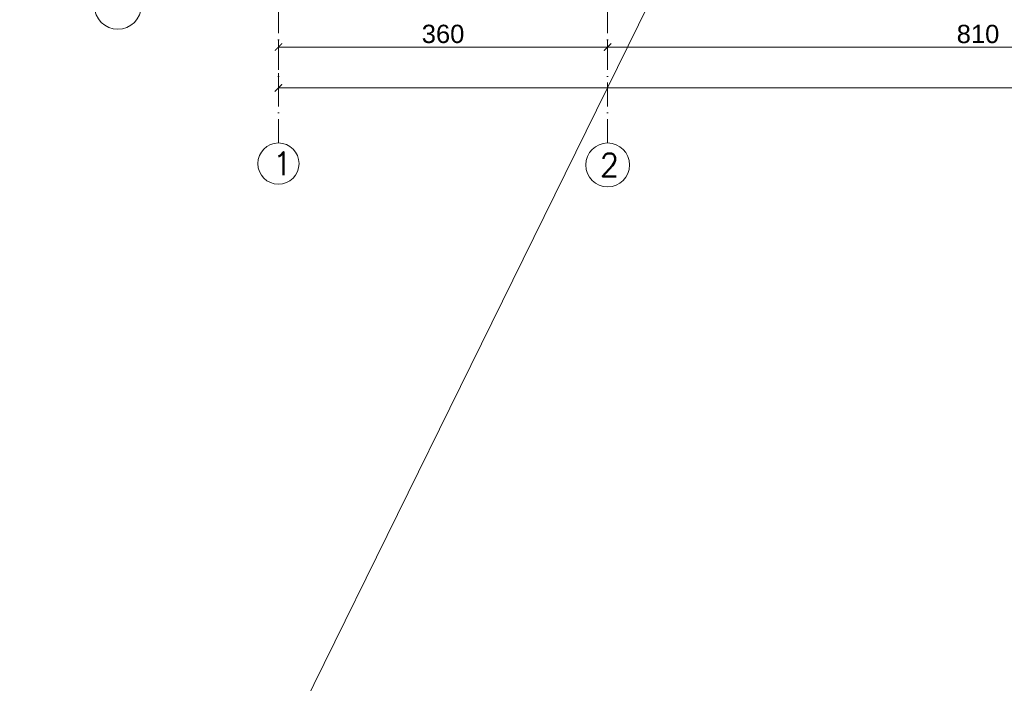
# Model space of a CAD drawing. Extents: x 64716 to 7565828, y -87108 to 5881792.
# Tile 3 of 160: x 89625 to 100393, y -58702 to -51448. Entities that reach past the tile are written whole.
import ezdxf

# ---------------------------------------------------------------- set-up
doc = ezdxf.new("R2010")
doc.units = 0
doc.header["$MEASUREMENT"] = 0
doc.linetypes.add('DASHDOT', pattern=[20, 13, -3.4, 0.2, -3.4])
doc.layers.add('100_rzut_okna', color=1, linetype='Continuous')
doc.layers.add('xxWiata_rysunek_Widok ogólny_Representor_', color=7, linetype='Continuous')
for name, color, linetype, lineweight in [('a___wymiary', 46, 'Continuous', 18), ('BK_Osie', 6, 'DASHDOT', 5), ('linii', 7, 'Continuous', 15)]:
    doc.layers.add(name, color=color, linetype=linetype, lineweight=lineweight)
doc.styles.add('ARIAL', font='arial.ttf')
doc.styles.add('RBCS_opis1', font='simplex.shx', dxfattribs={"oblique": 5, "height": 5})
doc.dimstyles.new('mosstowy 1-100', dxfattribs={"dimscale": 20, "dimtxt": 10, "dimasz": 4, "dimexe": 4, "dimexo": 4, "dimgap": 2, "dimtad": 1, "dimdec": 0, "dimlfac": 0.1, "dimtxsty": 'ARIAL', "dimblk": 'ARCHTICK', "dimcen": 4, "dimclrd": 4, "dimclre": 4, "dimclrt": 256, "dimadec": 0, "dimazin": 0, "dimtfac": 1, "dimtdec": 0, "dimtmove": 1, "dimatfit": 3, "dimfxl": 8, "dimfxlon": 1, "dimlwd": 9, "dimlwe": 9, "dimarcsym": 0})

# ---------------------------------------------------------------- blocks, each defined once
blk = doc.blocks.new('_ArchTick')
at = {"layer": '100_rzut_okna', "color": 0, "linetype": 'Continuous', "const_width": 0.15}
blk.add_lwpolyline([(-0.5, -0.5), (0.5, 0.5)], dxfattribs=at)
blk = doc.blocks.new('*D546')
at = {"layer": 'a___wymiary', "color": 4, "lineweight": 9}
for p, q in [((92455, -51907), (92455, -51667)), ((96055, -51907), (96055, -51667)), ((92455, -51747), (96055, -51747))]:
    blk.add_line(p, q, dxfattribs=at)
at = {"layer": 'Defpoints', "color": 0}
for p in [(96055, -51747), (92455, -52795), (96055, -52795)]:
    blk.add_point(p, dxfattribs=at)
at = {"layer": 'a___wymiary', "color": 4, "lineweight": 9, "xscale": 80, "yscale": 80, "zscale": 80, "rotation": 180}
blk.add_blockref('_ArchTick', (92455, -51747), dxfattribs=at)
at = {"layer": 'a___wymiary', "color": 4, "lineweight": 9, "xscale": 80, "yscale": 80, "zscale": 80}
blk.add_blockref('_ArchTick', (96055, -51747), dxfattribs=at)
at = {"layer": 'a___wymiary', "insert": (94255, -51604), "char_height": 200, "attachment_point": 5, "style": 'ARIAL'}
blk.add_mtext('360', dxfattribs=at)
blk = doc.blocks.new('*D547')
at = {"layer": 'a___wymiary', "color": 4, "lineweight": 9}
for p, q in [((92455, -52033), (92455, -52273)), ((121955, -52033), (121955, -52273)), ((92455, -52193), (121955, -52193))]:
    blk.add_line(p, q, dxfattribs=at)
at = {"layer": 'Defpoints', "color": 0}
for p in [(92455, -51295), (121955, -51893), (121955, -52193)]:
    blk.add_point(p, dxfattribs=at)
at = {"layer": 'a___wymiary', "color": 4, "lineweight": 9, "xscale": 80, "yscale": 80, "zscale": 80, "rotation": 180}
blk.add_blockref('_ArchTick', (92455, -52193), dxfattribs=at)
at = {"layer": 'a___wymiary', "color": 4, "lineweight": 9, "xscale": 80, "yscale": 80, "zscale": 80}
blk.add_blockref('_ArchTick', (121955, -52193), dxfattribs=at)
at = {"layer": 'a___wymiary', "insert": (107205, -52051), "char_height": 200, "attachment_point": 5, "style": 'ARIAL'}
blk.add_mtext('2950', dxfattribs=at)
blk = doc.blocks.new('*D564')
at = {"layer": 'a___wymiary', "color": 4, "lineweight": 9}
for p, q in [((96055, -51907), (96055, -51667)), ((104155, -51907), (104155, -51667)), ((96055, -51747), (104155, -51747))]:
    blk.add_line(p, q, dxfattribs=at)
at = {"layer": 'Defpoints', "color": 0}
for p in [(104155, -51747), (96055, -52795), (104155, -52795)]:
    blk.add_point(p, dxfattribs=at)
at = {"layer": 'a___wymiary', "color": 4, "lineweight": 9, "xscale": 80, "yscale": 80, "zscale": 80, "rotation": 180}
blk.add_blockref('_ArchTick', (96055, -51747), dxfattribs=at)
at = {"layer": 'a___wymiary', "color": 4, "lineweight": 9, "xscale": 80, "yscale": 80, "zscale": 80}
blk.add_blockref('_ArchTick', (104155, -51747), dxfattribs=at)
at = {"layer": 'a___wymiary', "insert": (100105, -51605), "char_height": 200, "attachment_point": 5, "style": 'ARIAL'}
blk.add_mtext('810', dxfattribs=at)

msp = doc.modelspace()

# ---------------------------------------------------------------- linework, layer by layer
at = {"layer": 'BK_Osie', "ltscale": 20}
for p, q in [((92455, -52795.2), (92455, -41045.2)), ((92455, -52795.2), (92455, -41045.2)), ((96055, -52795.2), (96055, -41045.2))]:
    msp.add_line(p, q, dxfattribs=at)
at = {"layer": 'linii'}
msp.add_lwpolyline([(146691, 50666), (78858, -87108)], dxfattribs=at)
at = {"layer": 'xxWiata_rysunek_Widok ogólny_Representor_', "color": 3, "lineweight": 0}
for centre, radius in [((90698.5, -51295.2), 256.5), ((90698.5, -51295.2), 256.5), ((92455, -53020.5), 225.3), ((92455, -53020.5), 225.3), ((96055, -53035.3), 240.1), ((96055, -53035.3), 240.1)]:
    msp.add_circle(centre, radius, dxfattribs=at)

# ---------------------------------------------------------------- texts
at = {"layer": 'xxWiata_rysunek_Widok ogólny_Representor_', "color": 3, "style": 'RBCS_opis1'}
for s, p in [('1', (92392.5, -53145.5)), ('1', (92392.5, -53145.5)), ('2', (95967.5, -53160.3)), ('2', (95967.5, -53160.3))]:
    msp.add_text(s, height=250, dxfattribs=at).set_placement(p)

# ---------------------------------------------------------------- dimensions: what is measured, and where the dimension line sits
at = {"layer": 'a___wymiary'}
for base, p1, p2, picture, middle in [((121955, -52193.2), (92455, -51295.2), (121955, -51892.6), '*D547', (107205, -52051)), ((96055, -51746.7), (92455, -52795.2), (96055, -52795.2), '*D546', (94255, -51604.5)), ((104155, -51746.7), (96055, -52795.2), (104155, -52795.2), '*D564', (100105, -51604.6))]:
    dim = msp.add_linear_dim(base=base, p1=p1, p2=p2, dimstyle='mosstowy 1-100', dxfattribs=at)
    dim.commit()
    dim.dimension.update_dxf_attribs({"geometry": picture, "text_midpoint": middle})

doc.saveas('drawing.dxf')
